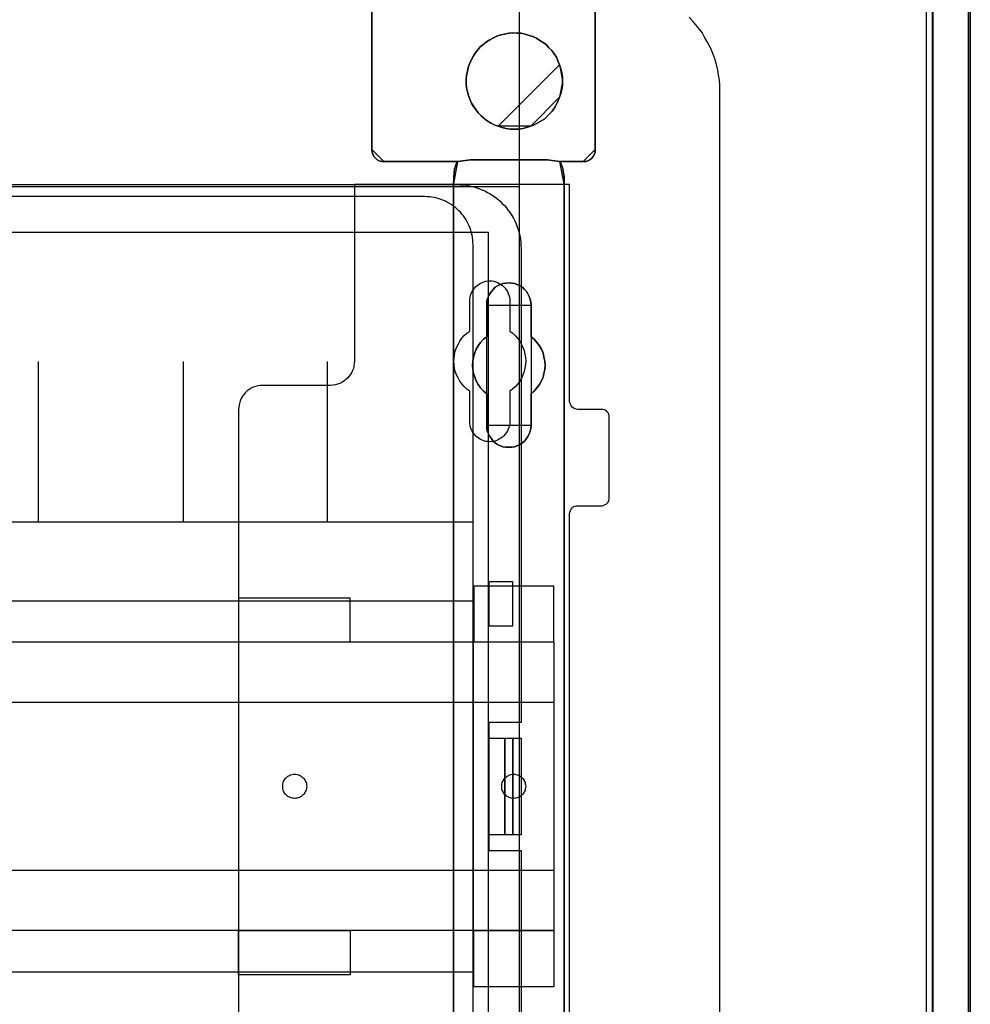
# Model space of a CAD drawing. Extents: x -635870 to -372006, y -44437 to 104716.
# Tile 90 of 246: x -612328 to -611143, y -35156 to -33929. Entities that reach past the tile are written whole.
import ezdxf

# ---------------------------------------------------------------- set-up
doc = ezdxf.new("R2010")
doc.units = 0
doc.header["$MEASUREMENT"] = 0
doc.layers.get('0').update_dxf_attribs({"color": 252})
for name, color, linetype in [('30', 7, 'Continuous'), ('5', 7, 'Continuous'), ('50', 7, 'Continuous')]:
    doc.layers.add(name, color=color, linetype=linetype)

# ---------------------------------------------------------------- blocks, each defined once
blk = doc.blocks.new('*U1036')
at = {"layer": '5', "color": 7}
for points in [[(896, -801.193125), (896, -20.806875)], [(891.310316, -20.805704), (891.310316, -801.191648)], [(891.310316, -801.191648), (891.310316, -20.805704)], [(849.241017, -406.374921), (849.241017, -431.137696), (849.241017, -431.445946), (849.137901, -431.702822), (848.983228, -432.011072), (848.828554, -432.216572), (848.570766, -432.422072), (848.312977, -432.524823), (848.055188, -432.627573), (847.745842, -432.627573), (844.80705, -432.627573), (844.910165, -432.730323), (845.013281, -432.935823), (845.116396, -433.192698), (845.219512, -433.552324), (845.374185, -434.52845), (845.374185, -435.658701), (845.374185, -498.747264), (845.374185, -523.253164), (845.374185, -648.762415)], [(831.556707, -743.189759), (831.556707, -435.658701), (831.608265, -434.52845), (831.711381, -433.552324), (831.814496, -433.192698), (831.917612, -432.935823), (832.020727, -432.730323), (832.123843, -432.627573), (822.895005, -432.627573), (822.637216, -432.627573), (822.32787, -432.524823), (822.070081, -432.422072), (821.86385, -432.216572), (821.657619, -432.011072), (821.502946, -431.702822), (821.451388, -431.445946), (821.39983, -431.137696), (821.39983, -406.374921)], [(821.39983, -406.374113), (821.39983, -431.138668), (821.451388, -431.446941), (821.502946, -431.703835), (821.657619, -432.012107), (821.86385, -432.217622), (822.070081, -432.423137), (822.32787, -432.525895), (822.637216, -432.628652), (822.895005, -432.628652), (832.123843, -432.628652), (833.670575, -432.423137), (843.311875, -432.423137), (844.80705, -432.628652), (847.745842, -432.628652), (848.055188, -432.628652), (848.312977, -432.525895), (848.570766, -432.423137), (848.828554, -432.217622), (848.983228, -432.012107), (849.137901, -431.703835), (849.241017, -431.446941), (849.241017, -431.138668), (849.241017, -406.374113)], [(845.375805, -648.762422), (845.375805, -523.253181), (845.375805, -498.747284), (845.375805, -435.658725), (845.375805, -434.528474), (845.221105, -433.552348), (845.117972, -433.192723), (845.014839, -432.935848), (844.911706, -432.730348), (844.808572, -432.627598), (843.31314, -432.422097), (833.670183, -432.422097), (832.123184, -432.627598), (832.020051, -432.730348), (831.916918, -432.935848), (831.813784, -433.192723), (831.710651, -433.552348), (831.607518, -434.528474), (831.555951, -435.658725), (831.555951, -743.18976)]]:
    blk.add_lwpolyline(points, dxfattribs=at)
at = {"layer": '5', "color": 59}
for points in [[(891.307665, -20.806406), (891.307665, -801.190946), (891.307665, -20.806406)], [(895.997349, -20.806406), (895.997349, -780.795001), (895.997349, -20.806406)]]:
    blk.add_lwpolyline(points, close=True, dxfattribs=at)
at = {"layer": '5', "color": 7}
for points in [[(821.39983, -406.37503), (821.39983, -431.1404), (821.39983, -406.37503)], [(849.238365, -406.37503), (849.238365, -431.1404), (849.238365, -406.37503)], [(844.808483, -420.554065), (844.602219, -420.091532), (844.395954, -419.628999), (844.138123, -419.217858), (843.828726, -418.806717), (843.467763, -418.446969), (843.158366, -418.087221), (842.745836, -417.778865), (842.333307, -417.521902), (841.920777, -417.264939), (841.456682, -417.059369), (840.992586, -416.905191), (840.52849, -416.751014), (840.012828, -416.648228), (839.497167, -416.648228), (838.981505, -416.596836), (838.465843, -416.648228), (837.950181, -416.751014), (837.486086, -416.853799), (836.970424, -417.007976), (836.557894, -417.213547), (836.093799, -417.47051), (835.681269, -417.727473), (835.26874, -418.035828), (834.907777, -418.344184), (834.59838, -418.703932), (834.288982, -419.115073), (834.031152, -419.526213), (833.773321, -419.988747), (833.567056, -420.45128), (833.412357, -420.913813), (833.309225, -421.376347), (833.206093, -421.890272), (833.154526, -422.404198), (833.154526, -422.918124), (833.206093, -423.43205), (833.309225, -423.945976), (833.463924, -424.408509), (833.618622, -424.871043), (833.824887, -425.333576), (834.082718, -425.744717), (834.340549, -426.155857), (834.649946, -426.566998), (835.010909, -426.926746), (835.371872, -427.235102), (835.784402, -427.543457), (836.196931, -427.80042), (836.661027, -428.057383), (837.125122, -428.211561), (844.808483, -420.554065)], [(837.124983, -428.211947), (837.640626, -428.36613), (838.15627, -428.520313), (838.671914, -428.571707), (839.187558, -428.571707), (839.703201, -428.571707), (840.218845, -428.520313), (840.682924, -428.36613), (841.198568, -428.211947), (841.81734, -427.954976), (842.384548, -427.64661), (842.951756, -427.28685), (843.415836, -426.824301), (843.879915, -426.361753), (844.240866, -425.796415), (844.550252, -425.231078), (844.808074, -424.614346), (844.962767, -424.151798), (845.065896, -423.637855), (845.169024, -423.123912), (845.169024, -422.609969), (845.169024, -422.096026), (845.065896, -421.582083), (844.962767, -421.06814), (844.808074, -420.554197), (844.601816, -420.091648), (844.395559, -419.629099), (844.137737, -419.217945), (843.828351, -418.806791), (843.4674, -418.447031), (843.158014, -418.08727), (842.745499, -417.778905), (842.332984, -417.521933), (841.920469, -417.264962), (841.45639, -417.059384), (840.99231, -416.905202), (840.528231, -416.751019), (840.012587, -416.64823), (839.496944, -416.64823), (838.9813, -416.596836), (838.465656, -416.64823), (837.950013, -416.751019), (837.485933, -416.853807), (836.97029, -417.00799), (836.557775, -417.213567), (836.093695, -417.470539), (835.68118, -417.72751), (835.268666, -418.035876), (834.907715, -418.344242), (834.598329, -418.704002), (834.288943, -419.115156), (834.031121, -419.526311), (833.773299, -419.98886), (833.567041, -420.451408), (833.412348, -420.913957), (833.30922, -421.376506), (833.206091, -421.890449), (833.154526, -422.404392), (833.154526, -422.918335), (833.206091, -423.432278), (833.30922, -423.946221), (833.463913, -424.408769), (833.618606, -424.871318), (833.824863, -425.333867), (834.082685, -425.745021), (834.340507, -426.156175), (834.649893, -426.56733), (835.010844, -426.92709), (835.371794, -427.235456), (835.784309, -427.543821), (836.196824, -427.800793), (836.660903, -428.057764), (837.124983, -428.211947)], [(837.124983, -428.211947), (837.640626, -428.36613), (838.15627, -428.520313), (838.671914, -428.571707), (839.187558, -428.571707), (839.703201, -428.571707), (840.218845, -428.520313), (840.682924, -428.36613), (841.198568, -428.211947), (841.81734, -427.954976), (842.384548, -427.64661), (842.951756, -427.28685), (843.415836, -426.824301), (843.879915, -426.361753), (844.240866, -425.796415), (844.550252, -425.231078), (844.808074, -424.614346), (844.962767, -424.151798), (845.065896, -423.637855), (845.169024, -423.123912), (845.169024, -422.609969), (845.169024, -422.096026), (845.065896, -421.582083), (844.962767, -421.06814), (844.808074, -420.554197), (844.601816, -420.091648), (844.395559, -419.629099), (844.137737, -419.217945), (843.828351, -418.806791), (843.4674, -418.447031), (843.158014, -418.08727), (842.745499, -417.778905), (842.332984, -417.521933), (841.920469, -417.264962), (841.45639, -417.059384), (840.99231, -416.905202), (840.528231, -416.751019), (840.012587, -416.64823), (839.496944, -416.64823), (838.9813, -416.596836), (838.465656, -416.64823), (837.950013, -416.751019), (837.485933, -416.853807), (836.97029, -417.00799), (836.557775, -417.213567), (836.093695, -417.470539), (835.68118, -417.72751), (835.268666, -418.035876), (834.907715, -418.344242), (834.598329, -418.704002), (834.288943, -419.115156), (834.031121, -419.526311), (833.773299, -419.98886), (833.567041, -420.451408), (833.412348, -420.913957), (833.30922, -421.376506), (833.206091, -421.890449), (833.154526, -422.404392), (833.154526, -422.918335), (833.206091, -423.432278), (833.30922, -423.946221), (833.463913, -424.408769), (833.618606, -424.871318), (833.824863, -425.333867), (834.082685, -425.745021), (834.340507, -426.156175), (834.649893, -426.56733), (835.010844, -426.92709), (835.371794, -427.235456), (835.784309, -427.543821), (836.196824, -427.800793), (836.660903, -428.057764), (837.124983, -428.211947)], [(837.124983, -428.211947), (836.660903, -428.057764), (836.196824, -427.800793), (835.784309, -427.543821), (835.371794, -427.235456), (835.010844, -426.92709), (834.649893, -426.56733), (834.340507, -426.156175), (834.082685, -425.745021), (833.824863, -425.333867), (833.618606, -424.871318), (833.463913, -424.408769), (833.30922, -423.946221), (833.206091, -423.432278), (833.154526, -422.918335), (833.154526, -422.404392), (833.206091, -421.890449), (833.30922, -421.376506), (833.412348, -420.913957), (833.567041, -420.451408), (833.773299, -419.98886), (834.031121, -419.526311), (834.288943, -419.115156), (834.598329, -418.704002), (834.907715, -418.344242), (835.268666, -418.035876), (835.68118, -417.72751), (836.093695, -417.470539), (836.557775, -417.213567), (836.97029, -417.00799), (837.485933, -416.853807), (837.950013, -416.751019), (838.465656, -416.64823), (838.9813, -416.596836), (839.496944, -416.64823), (840.012587, -416.64823), (840.528231, -416.751019), (840.99231, -416.905202), (841.45639, -417.059384), (841.920469, -417.264962), (842.332984, -417.521933), (842.745499, -417.778905), (843.158014, -418.08727), (843.4674, -418.447031), (843.828351, -418.806791), (844.137737, -419.217945), (844.395559, -419.629099), (844.601816, -420.091648), (844.808074, -420.554197), (844.962767, -421.06814), (845.065896, -421.582083), (845.169024, -422.096026), (845.169024, -422.609969), (845.169024, -423.123912), (845.065896, -423.637855), (844.962767, -424.151798), (844.808074, -424.614346), (844.550252, -425.231078), (844.240866, -425.796415), (843.879915, -426.361753), (843.415836, -426.824301), (842.951756, -427.28685), (842.384548, -427.64661), (841.81734, -427.954976), (841.198568, -428.211947), (840.682924, -428.36613), (840.218845, -428.520313), (839.703201, -428.571707), (839.187558, -428.571707), (838.671914, -428.571707), (838.15627, -428.520313), (837.640626, -428.36613), (837.124983, -428.211947)], [(845.169024, -422.610753), (845.169024, -422.096353), (845.065255, -421.581952), (844.961486, -421.067552), (844.805832, -420.553151), (845.169024, -422.610753)], [(844.805832, -424.615392), (844.961486, -424.152172), (845.065255, -423.637483), (845.169024, -423.122794), (845.169024, -422.608105), (844.805832, -424.615392)], [(841.197771, -428.211561), (841.816751, -427.954503), (842.384148, -427.646033), (842.951546, -427.286151), (843.41578, -426.823446), (843.880015, -426.360741), (844.241086, -425.795212), (844.550575, -425.229684), (844.808483, -424.612744), (841.197771, -428.211561)], [(837.125779, -428.208913), (837.641557, -428.364396), (838.157335, -428.51988), (838.673112, -428.571707), (839.18889, -428.571707), (839.704667, -428.571707), (840.220445, -428.51988), (840.684645, -428.364396), (841.200423, -428.208913), (837.125779, -428.208913)], [(821.39983, -431.137751), (821.45148, -431.446214), (821.503129, -431.703265), (821.658078, -432.011728), (821.864676, -432.217369), (822.071274, -432.423011), (822.329521, -432.525831), (822.639418, -432.628652), (822.897666, -432.628652), (821.39983, -431.137751)], [(847.745832, -432.628652), (848.05518, -432.628652), (848.312971, -432.525831), (848.570761, -432.423011), (848.828552, -432.217369), (848.983226, -432.011728), (849.1379, -431.703265), (849.241017, -431.446214), (849.241017, -431.137751), (847.745832, -432.628652)], [(822.895015, -432.626004), (832.125924, -432.626004), (822.895015, -432.626004)], [(832.125924, -432.626004), (832.022293, -432.728877), (831.918661, -432.934624), (831.81503, -433.191807), (831.711399, -433.551864), (831.607767, -434.529161), (831.555951, -435.660768), (832.125924, -432.626004)], [(832.125924, -432.626004), (832.022293, -432.728877), (831.918661, -432.934624), (831.81503, -433.191807), (831.711399, -433.551864), (831.607767, -434.529161), (831.555951, -435.660768), (832.125924, -432.626004)], [(832.125924, -432.626004), (832.022293, -432.728877), (831.918661, -432.934624), (831.81503, -433.191807), (831.711399, -433.551864), (831.607767, -434.529161), (831.555951, -435.660768), (832.125924, -432.626004)], [(832.125924, -432.626004), (832.022293, -432.728877), (831.918661, -432.934624), (831.81503, -433.191807), (831.711399, -433.551864), (831.607767, -434.529161), (831.555951, -435.660768), (832.125924, -432.626004)], [(832.125924, -432.626004), (832.022293, -432.728877), (831.918661, -432.934624), (831.81503, -433.191807), (831.711399, -433.551864), (831.607767, -434.529161), (831.555951, -435.660768), (832.125924, -432.626004)], [(832.125924, -432.626004), (832.022293, -432.728877), (831.918661, -432.934624), (831.81503, -433.191807), (831.711399, -433.551864), (831.607767, -434.529161), (831.555951, -435.660768), (832.125924, -432.626004)], [(832.125924, -432.626004), (832.022293, -432.728877), (831.918661, -432.934624), (831.81503, -433.191807), (831.711399, -433.551864), (831.607767, -434.529161), (831.555951, -435.660768), (832.125924, -432.626004)], [(832.125924, -432.626004), (832.022293, -432.728877), (831.918661, -432.934624), (831.81503, -433.191807), (831.711399, -433.551864), (831.607767, -434.529161), (831.555951, -435.660768), (832.125924, -432.626004)], [(832.125924, -432.626004), (832.022293, -432.728877), (831.918661, -432.934624), (831.81503, -433.191807), (831.711399, -433.551864), (831.607767, -434.529161), (831.555951, -435.660768), (832.125924, -432.626004)], [(832.125924, -432.626004), (832.022293, -432.728877), (831.918661, -432.934624), (831.81503, -433.191807), (831.711399, -433.551864), (831.607767, -434.529161), (831.555951, -435.660768), (832.125924, -432.626004)], [(832.125924, -432.626004), (832.022293, -432.728877), (831.918661, -432.934624), (831.81503, -433.191807), (831.711399, -433.551864), (831.607767, -434.529161), (831.555951, -435.660768), (832.125924, -432.626004)], [(832.125924, -432.626004), (832.022293, -432.728877), (831.918661, -432.934624), (831.81503, -433.191807), (831.711399, -433.551864), (831.607767, -434.529161), (831.555951, -435.660768), (832.125924, -432.626004)], [(832.125924, -432.626004), (832.022293, -432.728877), (831.918661, -432.934624), (831.81503, -433.191807), (831.711399, -433.551864), (831.607767, -434.529161), (831.555951, -435.660768), (832.125924, -432.626004)], [(832.125924, -432.626004), (832.022293, -432.728877), (831.918661, -432.934624), (831.81503, -433.191807), (831.711399, -433.551864), (831.607767, -434.529161), (831.555951, -435.660768), (832.125924, -432.626004)], [(832.125924, -432.626004), (832.022293, -432.728877), (831.918661, -432.934624), (831.81503, -433.191807), (831.711399, -433.551864), (831.607767, -434.529161), (831.555951, -435.660768), (832.125924, -432.626004)], [(832.125924, -432.626004), (832.022293, -432.728877), (831.918661, -432.934624), (831.81503, -433.191807), (831.711399, -433.551864), (831.607767, -434.529161), (831.555951, -435.660768), (832.125924, -432.626004)], [(832.125924, -432.626004), (832.022293, -432.728877), (831.918661, -432.934624), (831.81503, -433.191807), (831.711399, -433.551864), (831.607767, -434.529161), (831.555951, -435.660768), (832.125924, -432.626004)], [(832.125924, -432.626004), (832.022293, -432.728877), (831.918661, -432.934624), (831.81503, -433.191807), (831.711399, -433.551864), (831.607767, -434.529161), (831.555951, -435.660768), (832.125924, -432.626004)], [(832.125924, -432.626004), (832.022293, -432.728877), (831.918661, -432.934624), (831.81503, -433.191807), (831.711399, -433.551864), (831.607767, -434.529161), (831.555951, -435.660768), (832.125924, -432.626004)], [(832.125924, -432.626004), (832.022293, -432.728877), (831.918661, -432.934624), (831.81503, -433.191807), (831.711399, -433.551864), (831.607767, -434.529161), (831.555951, -435.660768), (832.125924, -432.626004)], [(832.125924, -432.626004), (832.022293, -432.728877), (831.918661, -432.934624), (831.81503, -433.191807), (831.711399, -433.551864), (831.607767, -434.529161), (831.555951, -435.660768), (832.125924, -432.626004)], [(832.123273, -432.628652), (833.67413, -432.422097), (832.123273, -432.628652)], [(832.123273, -432.626004), (832.123273, -432.626004), (832.123273, -432.626004)], [(843.313299, -432.422097), (833.671479, -432.422097), (843.313299, -432.422097)], [(843.310648, -432.422097), (844.808483, -432.628652), (843.310648, -432.422097)], [(845.375805, -435.660768), (845.375805, -434.529161), (845.220358, -433.551864), (845.116727, -433.191807), (845.013095, -432.934624), (844.909464, -432.728877), (844.805832, -432.626004), (845.375805, -435.660768)], [(844.805832, -432.626004), (844.805832, -432.626004), (844.805832, -432.626004)], [(845.375805, -435.660768), (845.375805, -434.529161), (845.220358, -433.551864), (845.116727, -433.191807), (845.013095, -432.934624), (844.909464, -432.728877), (844.805832, -432.626004), (845.375805, -435.660768)], [(845.375805, -435.660768), (845.375805, -434.529161), (845.220358, -433.551864), (845.116727, -433.191807), (845.013095, -432.934624), (844.909464, -432.728877), (844.805832, -432.626004), (845.375805, -435.660768)], [(845.375805, -435.660768), (845.375805, -434.529161), (845.220358, -433.551864), (845.116727, -433.191807), (845.013095, -432.934624), (844.909464, -432.728877), (844.805832, -432.626004), (845.375805, -435.660768)], [(845.375805, -435.660768), (845.375805, -434.529161), (845.220358, -433.551864), (845.116727, -433.191807), (845.013095, -432.934624), (844.909464, -432.728877), (844.805832, -432.626004), (845.375805, -435.660768)], [(845.375805, -435.660768), (845.375805, -434.529161), (845.220358, -433.551864), (845.116727, -433.191807), (845.013095, -432.934624), (844.909464, -432.728877), (844.805832, -432.626004), (845.375805, -435.660768)], [(845.375805, -435.660768), (845.375805, -434.529161), (845.220358, -433.551864), (845.116727, -433.191807), (845.013095, -432.934624), (844.909464, -432.728877), (844.805832, -432.626004), (845.375805, -435.660768)], [(845.375805, -435.660768), (845.375805, -434.529161), (845.220358, -433.551864), (845.116727, -433.191807), (845.013095, -432.934624), (844.909464, -432.728877), (844.805832, -432.626004), (845.375805, -435.660768)], [(845.375805, -435.660768), (845.375805, -434.529161), (845.220358, -433.551864), (845.116727, -433.191807), (845.013095, -432.934624), (844.909464, -432.728877), (844.805832, -432.626004), (845.375805, -435.660768)], [(845.375805, -435.660768), (845.375805, -434.529161), (845.220358, -433.551864), (845.116727, -433.191807), (845.013095, -432.934624), (844.909464, -432.728877), (844.805832, -432.626004), (845.375805, -435.660768)], [(845.375805, -435.660768), (845.375805, -434.529161), (845.220358, -433.551864), (845.116727, -433.191807), (845.013095, -432.934624), (844.909464, -432.728877), (844.805832, -432.626004), (845.375805, -435.660768)], [(845.375805, -435.660768), (845.375805, -434.529161), (845.220358, -433.551864), (845.116727, -433.191807), (845.013095, -432.934624), (844.909464, -432.728877), (844.805832, -432.626004), (845.375805, -435.660768)], [(845.375805, -435.660768), (845.375805, -434.529161), (845.220358, -433.551864), (845.116727, -433.191807), (845.013095, -432.934624), (844.909464, -432.728877), (844.805832, -432.626004), (845.375805, -435.660768)], [(845.375805, -435.660768), (845.375805, -434.529161), (845.220358, -433.551864), (845.116727, -433.191807), (845.013095, -432.934624), (844.909464, -432.728877), (844.805832, -432.626004), (845.375805, -435.660768)], [(845.375805, -435.660768), (845.375805, -434.529161), (845.220358, -433.551864), (845.116727, -433.191807), (845.013095, -432.934624), (844.909464, -432.728877), (844.805832, -432.626004), (845.375805, -435.660768)], [(845.375805, -435.660768), (845.375805, -434.529161), (845.220358, -433.551864), (845.116727, -433.191807), (845.013095, -432.934624), (844.909464, -432.728877), (844.805832, -432.626004), (845.375805, -435.660768)], [(845.375805, -435.660768), (845.375805, -434.529161), (845.220358, -433.551864), (845.116727, -433.191807), (845.013095, -432.934624), (844.909464, -432.728877), (844.805832, -432.626004), (845.375805, -435.660768)], [(845.375805, -435.660768), (845.375805, -434.529161), (845.220358, -433.551864), (845.116727, -433.191807), (845.013095, -432.934624), (844.909464, -432.728877), (844.805832, -432.626004), (845.375805, -435.660768)], [(845.375805, -435.660768), (845.375805, -434.529161), (845.220358, -433.551864), (845.116727, -433.191807), (845.013095, -432.934624), (844.909464, -432.728877), (844.805832, -432.626004), (845.375805, -435.660768)], [(845.375805, -435.660768), (845.375805, -434.529161), (845.220358, -433.551864), (845.116727, -433.191807), (845.013095, -432.934624), (844.909464, -432.728877), (844.805832, -432.626004), (845.375805, -435.660768)], [(845.375805, -435.660768), (845.375805, -434.529161), (845.220358, -433.551864), (845.116727, -433.191807), (845.013095, -432.934624), (844.909464, -432.728877), (844.805832, -432.626004), (845.375805, -435.660768)], [(844.805832, -432.626004), (847.745832, -432.626004), (844.805832, -432.626004)], [(831.555951, -743.18882), (831.555951, -435.65812), (831.555951, -743.18882)], [(831.555951, -435.65812), (831.555951, -435.65812), (831.555951, -435.65812)], [(845.373154, -435.65812), (845.373154, -498.747316), (845.373154, -435.65812)], [(845.373154, -435.65812), (845.373154, -435.65812), (845.373154, -435.65812)], [(837.073768, -467.873161), (836.76441, -467.667628), (836.506612, -467.462096), (836.300373, -467.153797), (836.094134, -466.896881), (835.939455, -466.537199), (835.784776, -466.2289), (835.733217, -465.869219), (835.733217, -465.509537), (835.733217, -461.553035), (835.32074, -461.244737), (834.959822, -460.833672), (834.650464, -460.422606), (834.392666, -459.960158), (834.237987, -459.49771), (834.083308, -459.035262), (833.980189, -458.521431), (833.928629, -458.007599), (833.980189, -457.493768), (834.083308, -456.979937), (834.237987, -456.466105), (834.392666, -456.003657), (834.650464, -455.592592), (834.959822, -455.181527), (835.32074, -454.770462), (835.733217, -454.462163), (835.733217, -450.505662), (835.733217, -450.14598), (835.784776, -449.786298), (835.939455, -449.426616), (836.094134, -449.118317), (836.300373, -448.810018), (836.506612, -448.553103), (836.76441, -448.296187), (837.073768, -448.090654), (837.434685, -447.936505), (837.744043, -447.833739), (838.104961, -447.782356), (838.465878, -447.730973), (838.826796, -447.782356), (839.187713, -447.833739), (839.497071, -447.936505), (839.857989, -448.090654), (840.167347, -448.296187), (840.425145, -448.553103), (840.682943, -448.810018), (840.837622, -449.118317), (840.992301, -449.426616), (841.14698, -449.786298), (841.19854, -450.14598), (841.250099, -450.505662), (841.250099, -454.462163), (841.611017, -454.770462), (841.971934, -455.181527), (842.281292, -455.592592), (842.539091, -456.003657), (842.745329, -456.466105), (842.848448, -456.979937), (842.951568, -457.493768), (843.003127, -458.007599), (842.951568, -458.521431), (842.848448, -459.035262), (842.745329, -459.49771), (842.539091, -459.960158), (842.281292, -460.422606), (841.971934, -460.833672), (841.611017, -461.244737), (841.250099, -461.553035), (841.250099, -465.509537), (841.19854, -465.869219), (841.14698, -466.2289), (840.992301, -466.537199), (840.837622, -466.896881), (840.682943, -467.153797), (840.425145, -467.462096), (840.167347, -467.667628), (839.857989, -467.873161), (839.497071, -468.02731), (839.187713, -468.18146), (838.826796, -468.232843), (838.465878, -468.232843), (838.104961, -468.232843), (837.744043, -468.18146), (837.434685, -468.02731), (837.073768, -467.873161)], [(839.857989, -448.090654), (839.497071, -447.936505), (839.187713, -447.833739), (838.826796, -447.782356), (838.465878, -447.730973), (838.104961, -447.782356), (837.744043, -447.833739), (837.434685, -447.936505), (837.073768, -448.090654), (836.76441, -448.296187), (836.506612, -448.553103), (836.300373, -448.810018), (836.094134, -449.118317), (835.939455, -449.426616), (835.784776, -449.786298), (835.733217, -450.14598), (835.733217, -450.505662), (835.733217, -454.462163), (835.32074, -454.770462), (834.959822, -455.181527), (834.650464, -455.592592), (834.392666, -456.003657), (834.237987, -456.466105), (834.083308, -456.979937), (833.980189, -457.493768), (833.928629, -458.007599), (833.980189, -458.521431), (834.083308, -459.035262), (834.237987, -459.49771), (834.392666, -459.960158), (834.650464, -460.422606), (834.959822, -460.833672), (835.32074, -461.244737), (835.733217, -461.553035), (835.733217, -465.509537), (835.733217, -465.869219), (835.784776, -466.2289), (835.939455, -466.537199), (836.094134, -466.896881), (836.300373, -467.153797), (836.506612, -467.462096), (836.76441, -467.667628), (837.073768, -467.873161), (837.434685, -468.02731), (837.744043, -468.18146), (838.104961, -468.232843), (838.465878, -468.232843), (838.826796, -468.232843), (839.187713, -468.18146), (839.497071, -468.02731), (839.857989, -467.873161), (840.167347, -467.667628), (840.425145, -467.462096), (840.682943, -467.153797), (840.837622, -466.896881), (840.992301, -466.537199), (841.14698, -466.2289), (841.19854, -465.869219), (841.250099, -465.509537), (841.250099, -461.553035), (841.611017, -461.244737), (841.971934, -460.833672), (842.281292, -460.422606), (842.539091, -459.960158), (842.745329, -459.49771), (842.848448, -459.035262), (842.951568, -458.521431), (843.003127, -458.007599), (842.951568, -457.493768), (842.848448, -456.979937), (842.745329, -456.466105), (842.539091, -456.003657), (842.281292, -455.592592), (841.971934, -455.181527), (841.611017, -454.770462), (841.250099, -454.462163), (841.250099, -450.505662), (841.19854, -450.14598), (841.14698, -449.786298), (840.992301, -449.426616), (840.837622, -449.118317), (840.682943, -448.810018), (840.425145, -448.553103), (840.167347, -448.296187), (839.857989, -448.090654)], [(839.857989, -448.090654), (839.497071, -447.936505), (839.187713, -447.833739), (838.826796, -447.782356), (838.465878, -447.730973), (838.104961, -447.782356), (837.744043, -447.833739), (837.434685, -447.936505), (837.073768, -448.090654), (836.76441, -448.296187), (836.506612, -448.553103), (836.300373, -448.810018), (836.094134, -449.118317), (835.939455, -449.426616), (835.784776, -449.786298), (835.733217, -450.14598), (835.733217, -450.505662), (835.733217, -454.462163), (835.32074, -454.770462), (834.959822, -455.181527), (834.650464, -455.592592), (834.392666, -456.003657), (834.237987, -456.466105), (834.083308, -456.979937), (833.980189, -457.493768), (833.928629, -458.007599), (833.980189, -458.521431), (834.083308, -459.035262), (834.237987, -459.49771), (834.392666, -459.960158), (834.650464, -460.422606), (834.959822, -460.833672), (835.32074, -461.244737), (835.733217, -461.553035), (835.733217, -465.509537), (835.733217, -465.869219), (835.784776, -466.2289), (835.939455, -466.537199), (836.094134, -466.896881), (836.300373, -467.153797), (836.506612, -467.462096), (836.76441, -467.667628), (837.073768, -467.873161), (837.434685, -468.02731), (837.744043, -468.18146), (838.104961, -468.232843), (838.465878, -468.232843), (838.826796, -468.232843), (839.187713, -468.18146), (839.497071, -468.02731), (839.857989, -467.873161), (840.167347, -467.667628), (840.425145, -467.462096), (840.682943, -467.153797), (840.837622, -466.896881), (840.992301, -466.537199), (841.14698, -466.2289), (841.19854, -465.869219), (841.250099, -465.509537), (841.250099, -461.553035), (841.611017, -461.244737), (841.971934, -460.833672), (842.281292, -460.422606), (842.539091, -459.960158), (842.745329, -459.49771), (842.848448, -459.035262), (842.951568, -458.521431), (843.003127, -458.007599), (842.951568, -457.493768), (842.848448, -456.979937), (842.745329, -456.466105), (842.539091, -456.003657), (842.281292, -455.592592), (841.971934, -455.181527), (841.611017, -454.770462), (841.250099, -454.462163), (841.250099, -450.505662), (841.19854, -450.14598), (841.14698, -449.786298), (840.992301, -449.426616), (840.837622, -449.118317), (840.682943, -448.810018), (840.425145, -448.553103), (840.167347, -448.296187), (839.857989, -448.090654)], [(841.250792, -450.508867), (841.199233, -450.14877), (841.147674, -449.788672), (840.992997, -449.428575), (840.838321, -449.11992), (840.683644, -448.811265), (840.425849, -448.554053), (840.168054, -448.29684), (839.858701, -448.09107), (839.497788, -447.936743), (839.188434, -447.833858), (838.827522, -447.782415), (838.466609, -447.730973), (838.105697, -447.782415), (837.744784, -447.833858), (837.43543, -447.936743), (837.074518, -448.09107), (836.765164, -448.29684), (836.507369, -448.554053), (836.301133, -448.811265), (836.094898, -449.11992), (835.940221, -449.428575), (835.785544, -449.788672), (835.733985, -450.14877), (835.733985, -450.508867), (841.250792, -450.508867)], [(835.733985, -454.462535), (835.733985, -450.506219), (835.733985, -454.462535)], [(841.248141, -450.506219), (841.248141, -454.462535), (841.248141, -450.506219)], [(835.733985, -454.459887), (835.321332, -454.768337), (834.960261, -455.179604), (834.650771, -455.590871), (834.392864, -456.002138), (834.238119, -456.464813), (834.083374, -456.978897), (833.980211, -457.492981), (833.928629, -458.007065), (833.980211, -458.521149), (834.083374, -459.035233), (834.238119, -459.497908), (834.392864, -459.960583), (834.650771, -460.423259), (834.960261, -460.834526), (835.321332, -461.245793), (835.733985, -461.554243), (835.733985, -454.459887)], [(841.248141, -461.554243), (841.609462, -461.245793), (841.970783, -460.834526), (842.280486, -460.423259), (842.538572, -459.960583), (842.745041, -459.497908), (842.848276, -459.035233), (842.95151, -458.521149), (843.003127, -458.007065), (842.95151, -457.492981), (842.848276, -456.978897), (842.745041, -456.464813), (842.538572, -456.002138), (842.280486, -455.590871), (841.970783, -455.179604), (841.609462, -454.768337), (841.248141, -454.459887), (841.248141, -461.554243)], [(835.733985, -465.507911), (835.733985, -461.551595), (835.733985, -465.507911)], [(841.248141, -461.551595), (841.248141, -465.507911), (841.248141, -461.551595)], [(835.733985, -465.507911), (835.733985, -465.867807), (835.785544, -466.227704), (835.940221, -466.536187), (836.094898, -466.896084), (836.301133, -467.153153), (836.507369, -467.461635), (836.765164, -467.667291), (837.074518, -467.872946), (837.43543, -468.027187), (837.744784, -468.181429), (838.105697, -468.232843), (838.466609, -468.232843), (838.827522, -468.232843), (839.188434, -468.181429), (839.497788, -468.027187), (839.858701, -467.872946), (840.168054, -467.667291), (840.425849, -467.461635), (840.683644, -467.153153), (840.838321, -466.896084), (840.992997, -466.536187), (841.147674, -466.227704), (841.199233, -465.867807), (841.250792, -465.507911), (835.733985, -465.507911)], [(845.373154, -498.747316), (845.373154, -523.253168), (845.373154, -498.747316)], [(845.373154, -523.253168), (845.373154, -648.764229), (845.373154, -523.253168)]]:
    blk.add_lwpolyline(points, close=True, dxfattribs=at)
at = {"layer": '50', "color": 7}
for points in [[(895.766709, -801.133213), (895.766709, -20.558787)], [(890.538865, -801.136518), (890.538865, -20.552831)], [(864.765487, -737.446126), (864.765487, -423.785117), (864.765487, -423.117644), (864.714138, -422.501515), (864.611439, -421.834042), (864.508741, -421.217913), (864.354693, -420.55044), (864.200645, -419.934311), (863.995248, -419.369526), (863.738502, -418.753397), (863.481756, -418.188612), (863.173661, -417.623827), (862.865565, -417.110386), (862.55747, -416.545601), (862.198025, -416.083505), (861.787231, -415.570064), (861.376437, -415.107967), (860.965643, -414.64587)], [(503.983265, -85.921426), (839.76091, -85.921426), (839.76091, -735.000783), (503.983265, -735.000783), (503.983265, -85.921426)], [(839.76091, -435.77199), (503.983265, -435.77199), (503.983265, -385.150219), (839.76091, -385.150219), (839.76091, -435.77199)], [(507.824617, -728.385739), (835.919558, -728.385739), (835.919558, -441.457538), (507.824617, -441.457538), (507.824617, -728.385739)]]:
    blk.add_lwpolyline(points, dxfattribs=at)
blk = doc.blocks.new('*U1055')
at = {"layer": '50', "color": 7}
for points in [[(512.000243, -435.499232), (832.001083, -435.499232), (832.421087, -435.520249), (832.82009, -435.541266), (833.219094, -435.583301), (833.597097, -435.667371), (833.996101, -435.75144), (834.374104, -435.856527), (834.752107, -435.982631), (835.109111, -436.129753), (835.466114, -436.276875), (835.802117, -436.466031), (836.13812, -436.655187), (836.474123, -436.865361), (836.789125, -437.075535), (837.083128, -437.327744), (837.377131, -437.579952), (837.650133, -437.832161), (837.923136, -438.105386), (838.175138, -438.39963), (838.40614, -438.71489), (838.637142, -439.009134), (838.847144, -439.345412), (839.036145, -439.68169), (839.204147, -440.017968), (839.372148, -440.375263), (839.51915, -440.753576), (839.645151, -441.110871), (839.750152, -441.489184), (839.834152, -441.888514), (839.918153, -442.287845), (839.960154, -442.687175), (839.981154, -443.086505), (840.002154, -443.506853), (840.002154, -502.523649), (835.970118, -502.523649), (835.970118, -518.475839), (840.002154, -518.475839), (840.002154, -577.492635)], [(834.016113, -577.995737), (834.016113, -443.001103), (833.995113, -442.685842), (833.974113, -442.370582), (833.932113, -442.076338), (833.890113, -441.782095), (833.827113, -441.487852), (833.743113, -441.193608), (833.638112, -440.920382), (833.533112, -440.647156), (833.407112, -440.394948), (833.281111, -440.121722), (833.134111, -439.869513), (832.98711, -439.638322), (832.81911, -439.407131), (832.630109, -439.17594), (832.441109, -438.944749), (832.231108, -438.755592), (832.021108, -438.545418), (831.811107, -438.356262), (831.580107, -438.188123), (831.349106, -438.019984), (831.097105, -437.851845), (830.845105, -437.725741), (830.593104, -437.578619), (830.320103, -437.473532), (830.047102, -437.368445), (829.774102, -437.263358), (829.480101, -437.179289), (829.1861, -437.116237), (828.892099, -437.074202), (828.598098, -437.032167), (828.283097, -437.01115), (827.968097, -436.990132), (515.970229, -436.990132)], [(509.985212, -477.51456), (834.016113, -477.51456), (834.016113, -477.51456), (834.016113, -443.001536), (833.995113, -442.686253), (833.974113, -442.370969), (833.932113, -442.076705), (833.890113, -441.78244), (833.827113, -441.488176), (833.743113, -441.193911), (833.638112, -440.920665), (833.533112, -440.64742), (833.407112, -440.395193), (833.281111, -440.121948), (833.134111, -439.869721), (832.98711, -439.638513), (832.81911, -439.407305), (832.630109, -439.176097), (832.441109, -438.944889), (832.231108, -438.755719), (832.021108, -438.54553), (831.811107, -438.35636), (831.580107, -438.188209), (831.349106, -438.020058), (831.097105, -437.851907), (830.845105, -437.725794), (830.593104, -437.578661), (830.320103, -437.473567), (830.047102, -437.368472), (829.774102, -437.263378), (829.480101, -437.179302), (829.1861, -437.116246), (828.892099, -437.074208), (828.598098, -437.03217), (828.283097, -437.011151), (827.968097, -436.990132), (515.970229, -436.990132)], [(834.016113, -477.51456), (834.016113, -443.001536), (833.995113, -442.686253), (833.974113, -442.370969), (833.932113, -442.076705), (833.890113, -441.78244), (833.827113, -441.488176), (833.743113, -441.193911), (833.638112, -440.920665), (833.533112, -440.64742), (833.407112, -440.395193), (833.281111, -440.121948), (833.134111, -439.869721), (832.98711, -439.638513), (832.81911, -439.407305), (832.630109, -439.176097), (832.441109, -438.944889), (832.231108, -438.755719), (832.021108, -438.54553), (831.811107, -438.35636), (831.580107, -438.188209), (831.349106, -438.020058), (831.097105, -437.851907), (830.845105, -437.725794), (830.593104, -437.578661), (830.320103, -437.473567), (830.047102, -437.368472), (829.774102, -437.263378), (829.480101, -437.179302), (829.1861, -437.116246), (828.892099, -437.074208), (828.598098, -437.03217), (828.283097, -437.011151), (827.968097, -436.990132), (515.970229, -436.990132)], [(509.985212, -477.51456), (834.016113, -477.51456)], [(779.834227, -477.55693), (779.834227, -457.544965)], [(797.935505, -477.55693), (797.935505, -457.544965)], [(815.84856, -477.55693), (815.84856, -457.544965)], [(838.970901, -484.992896), (835.967276, -484.992896), (835.967276, -490.482483), (838.970901, -490.482483), (838.970901, -484.992896)], [(509.985212, -487.347089), (834.016113, -487.347089), (834.016113, -533.64975), (509.985212, -533.64975), (509.985212, -487.347089)], [(835.967276, -504.475234), (837.984715, -504.475234), (837.984715, -516.521606), (835.967276, -516.521606), (835.967276, -504.475234)], [(837.982064, -504.475234), (838.970901, -504.475234), (838.970901, -516.521606), (837.982064, -516.521606), (837.982064, -504.475234)], [(838.970901, -504.475234), (840.002154, -504.475234), (840.002154, -516.521606), (838.970901, -516.521606), (838.970901, -504.475234)]]:
    blk.add_lwpolyline(points, dxfattribs=at)
blk = doc.blocks.new('*U1056')
at = {"layer": '30', "color": 7}
for points in [[(846.056088, -544.482416), (846.056088, -476.517071), (846.078465, -476.314459), (846.145594, -476.111846), (846.2351, -475.931746), (846.36936, -475.774158), (846.503619, -475.661595), (846.682631, -475.571545), (846.861644, -475.52652), (847.063033, -475.504007), (850.06149, -475.504007), (850.06149, -475.504007), (850.240502, -475.481495), (850.419515, -475.413957), (850.598527, -475.323907), (850.732786, -475.188832), (850.844669, -475.053757), (850.934175, -474.873656), (850.978928, -474.693556), (851.001305, -474.490943), (851.001305, -464.540403), (850.978928, -464.315277), (850.934175, -464.112664), (850.844669, -463.932564), (850.732786, -463.797489), (850.598527, -463.662414), (850.419515, -463.572364), (850.240502, -463.527338), (850.06149, -463.504826), (847.063033, -463.504826), (846.861644, -463.482313), (846.682631, -463.437288), (846.503619, -463.324726), (846.36936, -463.212163), (846.2351, -463.054575), (846.145594, -462.874475), (846.078465, -462.694375), (846.056088, -462.491762), (846.056088, -435.499232), (819.226609, -435.499232), (819.226609, -457.516491), (819.204233, -457.809154), (819.15948, -458.101817), (819.09235, -458.39448), (819.002844, -458.664631), (818.868584, -458.934781), (818.711949, -459.182419), (818.532936, -459.407544), (818.353924, -459.63267), (818.130158, -459.81277), (817.906393, -459.99287), (817.660251, -460.150458), (817.391732, -460.263021), (817.123214, -460.375583), (816.854695, -460.443121), (816.541424, -460.488146), (816.250529, -460.510659), (807.769818, -460.510659), (807.478922, -460.533171), (807.165651, -460.578196), (806.874756, -460.645734), (806.606237, -460.758297), (806.337719, -460.870859), (806.091577, -461.028447), (805.867811, -461.208547), (805.666422, -461.388648), (805.465033, -461.613773), (805.286021, -461.838898), (805.151762, -462.086536), (805.017502, -462.356687), (804.927996, -462.626837), (804.860867, -462.9195), (804.816113, -463.212163), (804.793737, -463.504826), (804.793737, -557.494662)], [(850.06149, -475.504007), (850.240502, -475.481495), (850.419515, -475.413957), (850.598527, -475.323907), (850.732786, -475.188832), (850.844669, -475.053757), (850.934175, -474.873656), (850.978928, -474.693556), (851.001305, -474.490943), (851.001305, -464.540403), (850.978928, -464.315277), (850.934175, -464.112664), (850.844669, -463.932564), (850.732786, -463.797489), (850.598527, -463.662414), (850.419515, -463.572364), (850.240502, -463.527338), (850.06149, -463.504826), (847.063033, -463.504826), (846.861644, -463.482313), (846.682631, -463.437288), (846.503619, -463.324726), (846.36936, -463.212163), (846.2351, -463.054575), (846.145594, -462.874475), (846.078465, -462.694375), (846.056088, -462.491762), (846.056088, -435.499232), (819.226609, -435.499232), (819.226609, -457.516491), (819.204233, -457.809154), (819.15948, -458.101817), (819.09235, -458.39448), (819.002844, -458.664631), (818.868584, -458.934781), (818.711949, -459.182419), (818.532936, -459.407544), (818.353924, -459.63267), (818.130158, -459.81277), (817.906393, -459.99287), (817.660251, -460.150458), (817.391732, -460.263021), (817.123214, -460.375583), (816.854695, -460.443121), (816.541424, -460.488146), (816.250529, -460.510659), (807.769818, -460.510659), (807.478922, -460.533171), (807.165651, -460.578196), (806.874756, -460.645734), (806.606237, -460.758297), (806.337719, -460.870859), (806.091577, -461.028447), (805.867811, -461.208547), (805.666422, -461.388648), (805.465033, -461.613773), (805.286021, -461.838898), (805.151762, -462.086536), (805.017502, -462.356687), (804.927996, -462.626837), (804.860867, -462.9195), (804.816113, -463.212163), (804.793737, -463.504826), (804.793737, -557.494662)], [(846.056088, -544.482416), (846.056088, -476.517071), (846.078465, -476.314459), (846.145594, -476.111846), (846.2351, -475.931746), (846.36936, -475.774158), (846.503619, -475.661595), (846.682631, -475.571545), (846.861644, -475.52652), (847.063033, -475.504007), (850.06149, -475.504007)], [(833.591788, -465.014691), (833.591788, -461.254668), (833.233686, -460.984486), (832.897966, -460.669275), (832.607008, -460.331548), (832.360813, -459.971307), (832.136999, -459.58855), (831.957948, -459.205793), (831.801278, -458.800521), (831.711753, -458.372734), (831.644609, -457.967462), (831.622227, -457.51716), (831.644609, -457.089373), (831.711753, -456.661586), (831.801278, -456.233799), (831.957948, -455.806012), (832.136999, -455.40074), (832.360813, -454.995468), (832.629389, -454.635226), (832.920347, -454.320014), (833.256068, -454.027318), (833.591788, -453.757137), (833.591788, -450.019629), (833.61417, -449.771963), (833.636551, -449.524296), (833.703695, -449.27663), (833.793221, -449.051479), (833.905128, -448.826328), (834.017035, -448.623692), (834.173704, -448.421056), (834.330374, -448.240935), (834.509425, -448.083329), (834.710857, -447.925724), (834.91229, -447.813148), (835.136103, -447.700573), (835.359917, -447.610512), (835.606112, -447.542967), (835.852307, -447.497937), (836.098503, -447.497937), (836.344698, -447.497937), (836.590893, -447.542967), (836.837088, -447.610512), (837.060902, -447.700573), (837.284716, -447.813148), (837.486148, -447.925724), (837.68758, -448.083329), (837.866631, -448.240935), (838.023301, -448.421056), (838.157589, -448.623692), (838.291877, -448.826328), (838.403784, -449.051479), (838.49331, -449.27663), (838.560454, -449.524296), (838.582835, -449.771963), (838.605217, -450.019629), (838.605217, -453.757137), (838.784268, -453.892227), (838.963319, -454.027318), (839.14237, -454.184924), (839.299039, -454.342529), (839.589997, -454.657741), (839.836192, -455.017983), (840.060006, -455.40074), (840.239057, -455.783496), (840.373345, -456.188768), (840.485252, -456.616555), (840.552396, -457.044342), (840.574778, -457.47213), (840.552396, -457.922432), (840.485252, -458.350219), (840.395727, -458.778006), (840.239057, -459.205793), (840.060006, -459.63358), (839.813811, -460.038852), (839.567616, -460.376578), (839.254277, -460.69179), (838.940937, -460.984486), (838.605217, -461.254668), (838.605217, -465.014691), (838.582835, -465.262357), (838.560454, -465.510023), (838.49331, -465.757689), (838.403784, -465.98284), (838.291877, -466.207991), (838.157589, -466.410627), (838.023301, -466.613263), (837.866631, -466.793384), (837.68758, -466.95099), (837.486148, -467.086081), (837.284716, -467.221171), (837.060902, -467.333747), (836.837088, -467.423807), (836.590893, -467.491353), (836.344698, -467.513868), (836.098503, -467.536383), (835.852307, -467.513868), (835.606112, -467.491353), (835.359917, -467.423807), (835.136103, -467.333747), (834.91229, -467.221171), (834.710857, -467.086081), (834.509425, -466.95099), (834.330374, -466.793384), (834.173704, -466.613263), (834.017035, -466.410627), (833.905128, -466.207991), (833.793221, -465.98284), (833.703695, -465.757689), (833.636551, -465.510023), (833.61417, -465.262357), (833.591788, -465.014691)], [(844.087401, -485.519876), (834.127457, -485.519876), (834.127457, -492.479177), (844.087401, -492.479177), (844.087401, -485.519876)], [(818.690471, -487.029313), (804.793737, -487.029313), (804.793737, -492.479177), (818.690471, -492.479177), (818.690471, -487.029313)], [(499.9802, -492.476529), (844.087401, -492.476529), (844.087401, -528.454107), (499.9802, -528.454107), (499.9802, -492.476529)], [(499.9802, -499.973403), (844.087401, -499.973403), (844.087401, -520.957234), (499.9802, -520.957234), (499.9802, -499.973403)], [(811.775969, -511.974756), (811.61914, -511.952227), (811.46231, -511.929698), (811.30548, -511.907169), (811.171055, -511.862111), (811.036629, -511.794524), (810.924608, -511.726938), (810.812587, -511.636822), (810.700565, -511.546706), (810.610948, -511.434062), (810.521331, -511.321417), (810.454119, -511.208772), (810.386906, -511.073599), (810.342097, -510.938425), (810.319693, -510.780723), (810.297289, -510.623021), (810.297289, -510.465318), (810.297289, -510.307616), (810.319693, -510.172442), (810.342097, -510.01474), (810.386906, -509.879566), (810.454119, -509.744393), (810.521331, -509.631748), (810.610948, -509.519103), (810.700565, -509.406459), (810.812587, -509.316343), (810.924608, -509.226228), (811.036629, -509.158641), (811.171055, -509.091054), (811.30548, -509.023467), (811.46231, -509.000938), (811.61914, -508.978409), (811.775969, -508.955881), (811.932799, -508.978409), (812.067225, -509.000938), (812.224054, -509.023467), (812.35848, -509.091054), (812.492905, -509.158641), (812.604927, -509.226228), (812.716948, -509.316343), (812.828969, -509.406459), (812.918586, -509.519103), (813.008203, -509.631748), (813.09782, -509.744393), (813.142629, -509.879566), (813.209841, -510.01474), (813.232246, -510.172442), (813.25465, -510.307616), (813.277054, -510.465318), (813.25465, -510.623021), (813.232246, -510.780723), (813.209841, -510.938425), (813.142629, -511.073599), (813.09782, -511.208772), (813.008203, -511.321417), (812.918586, -511.434062), (812.828969, -511.546706), (812.716948, -511.636822), (812.604927, -511.726938), (812.492905, -511.794524), (812.35848, -511.862111), (812.224054, -511.907169), (812.067225, -511.929698), (811.932799, -511.952227), (811.775969, -511.974756)], [(839.073693, -511.974756), (838.916863, -511.952227), (838.782438, -511.929698), (838.648012, -511.907169), (838.491183, -511.862111), (838.379161, -511.794524), (838.244736, -511.726938), (838.132715, -511.636822), (838.020693, -511.546706), (837.931076, -511.434062), (837.841459, -511.321417), (837.774247, -511.208772), (837.707034, -511.073599), (837.662225, -510.938425), (837.617417, -510.780723), (837.595013, -510.623021), (837.595013, -510.465318), (837.595013, -510.307616), (837.617417, -510.172442), (837.662225, -510.01474), (837.707034, -509.879566), (837.774247, -509.744393), (837.841459, -509.631748), (837.931076, -509.519103), (838.020693, -509.406459), (838.132715, -509.316343), (838.244736, -509.226228), (838.379161, -509.158641), (838.491183, -509.091054), (838.648012, -509.023467), (838.782438, -509.000938), (838.916863, -508.978409), (839.073693, -508.955881), (839.230523, -508.978409), (839.364948, -509.000938), (839.521778, -509.023467), (839.656204, -509.091054), (839.790629, -509.158641), (839.90265, -509.226228), (840.014672, -509.316343), (840.126693, -509.406459), (840.21631, -509.519103), (840.305927, -509.631748), (840.395544, -509.744393), (840.440352, -509.879566), (840.507565, -510.01474), (840.529969, -510.172442), (840.552374, -510.307616), (840.574778, -510.465318), (840.552374, -510.623021), (840.529969, -510.780723), (840.507565, -510.938425), (840.440352, -511.073599), (840.395544, -511.208772), (840.305927, -511.321417), (840.21631, -511.434062), (840.126693, -511.546706), (840.014672, -511.636822), (839.90265, -511.726938), (839.790629, -511.794524), (839.656204, -511.862111), (839.521778, -511.907169), (839.364948, -511.929698), (839.230523, -511.952227), (839.073693, -511.974756)], [(818.690471, -533.970175), (804.793737, -533.970175), (804.793737, -528.451459), (818.690471, -528.451459), (818.690471, -533.970175)], [(844.087401, -535.476964), (834.127457, -535.476964), (834.127457, -528.451459), (844.087401, -528.451459), (844.087401, -535.476964)]]:
    blk.add_lwpolyline(points, dxfattribs=at)
blk.add_lwpolyline([(499.9802, -492.476529), (844.087401, -492.476529), (844.087401, -528.454107), (499.9802, -528.454107), (499.9802, -492.476529)], close=True, dxfattribs=at)

msp = doc.modelspace()

# ---------------------------------------------------------------- block references
at = {"xscale": 10, "yscale": 10, "zscale": 10}
for name in ['*U1036', '*U1056', '*U1055']:
    msp.add_blockref(name, (-620103.1, -29779.7), dxfattribs=at)

doc.saveas('drawing.dxf')
